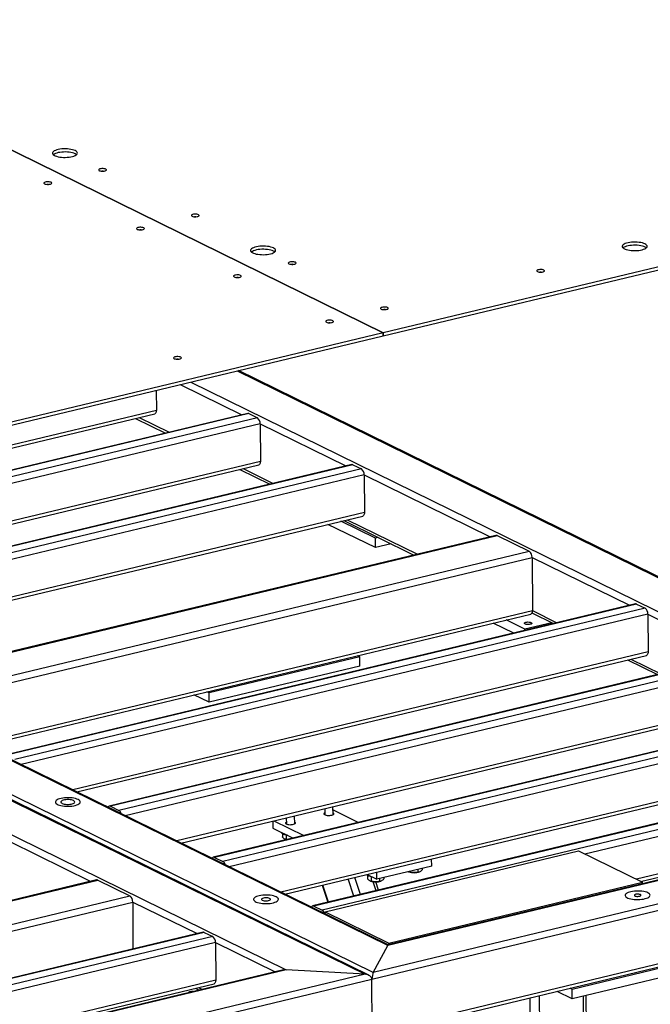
# Model space of a CAD drawing. Header units: millimetres. Extents: x 5 to 589, y 5 to 415.
# Tile 99 of 106: x 540 to 561, y 319 to 353. Entities that reach past the tile are written whole.
import ezdxf

# ---------------------------------------------------------------- set-up
doc = ezdxf.new("R2010")
doc.units = ezdxf.units.MM
doc.layers.add('TRAIT-FORT', color=4, linetype='Continuous', lineweight=25)

msp = doc.modelspace()

# ---------------------------------------------------------------- linework, layer by layer
at = {"layer": 'TRAIT-FORT', "color": 4, "linetype": 'Continuous', "lineweight": 25}
for p, q in [((517.61688, 358.69654), (552.08629, 341.77838)), ((552.08676, 341.77849), (517.61735, 358.69666)), ((578.18547, 348.03502), (552.08676, 341.77849)), ((552.08724, 341.67108), (578.18595, 347.92761)), ((552.08629, 341.77838), (525.98757, 335.52185)), ((525.98805, 335.41444), (552.08677, 341.67097)), ((552.08677, 341.67097), (552.08629, 341.77838)), ((552.08676, 341.77849), (552.08724, 341.67108)), ((552.08724, 341.67108), (552.08676, 341.67131)), ((547.077, 340.47), (576.85413, 325.85488)), ((576.98294, 325.82186), (547.11834, 340.47991)), ((545.11699, 340.00013), (547.23136, 338.96237)), ((545.47813, 340.08671), (574.15152, 326.01332)), ((544.29398, 339.80284), (544.29705, 339.11645)), ((544.29705, 339.11645), (524.54612, 334.38165)), ((524.69004, 334.31101), (544.23962, 338.99755)), ((547.4327, 339.01063), (525.80095, 333.82495)), ((547.47195, 339.00505), (525.84019, 333.81936)), ((547.76411, 338.86165), (526.13236, 333.67596)), ((543.5871, 338.84112), (544.61699, 338.33563)), ((543.70743, 338.86997), (544.73731, 338.36448)), ((547.47195, 339.00505), (547.76411, 338.86165)), ((547.86222, 338.65273), (526.35079, 333.49589)), ((547.86222, 338.65273), (547.86798, 337.36378)), ((547.86222, 338.65273), (550.80229, 337.20969)), ((547.86798, 337.36378), (528.11705, 332.62898)), ((528.26097, 332.55834), (547.81055, 337.24487)), ((551.00363, 337.25796), (529.37188, 332.07228)), ((551.04287, 337.25237), (529.41112, 332.06669)), ((551.04287, 337.25237), (551.33504, 337.10897)), ((551.33504, 337.10897), (529.70329, 331.92329)), ((551.43315, 336.90005), (529.92172, 331.74322)), ((547.15803, 337.08845), (548.18792, 336.58296)), ((547.27836, 337.11729), (548.30824, 336.61181)), ((551.43315, 336.90005), (551.43891, 335.61111)), ((551.43315, 336.90005), (555.75289, 334.77985)), ((551.43891, 335.61111), (531.68798, 330.87631)), ((531.8319, 330.80567), (551.38148, 335.4922)), ((551.81679, 334.40746), (550.1891, 335.20636)), ((551.81535, 334.72969), (550.62922, 335.31187)), ((550.72896, 335.33578), (553.13852, 334.15312)), ((550.84928, 335.36462), (553.25885, 334.18197)), ((552.23761, 320.76), (523.56422, 334.83338)), ((552.25842, 320.77999), (523.60556, 334.84329)), ((555.95424, 334.82812), (534.32248, 329.64244)), ((534.36173, 329.63685), (555.99348, 334.82253)), ((555.99348, 334.82253), (557.09722, 334.2808)), ((551.74248, 319.83498), (521.96535, 334.45009)), ((551.91509, 334.7536), (551.81535, 334.72969)), ((551.81679, 334.40746), (551.81535, 334.72969)), ((552.35665, 334.53688), (551.81679, 334.40746)), ((521.6832, 334.38246), (551.46033, 319.76734)), ((551.58914, 319.73431), (521.72454, 334.39236)), ((535.46547, 329.09511), (557.09722, 334.2808)), ((520.08433, 333.99917), (548.75772, 319.92578)), ((535.6839, 328.91504), (557.19533, 334.07188)), ((557.19533, 334.07188), (557.20349, 332.24587)), ((557.19533, 334.07188), (560.54118, 332.42968)), ((560.74253, 332.47795), (539.11077, 327.29226)), ((560.78177, 332.47236), (539.15002, 327.28668)), ((560.78177, 332.47236), (561.07394, 332.32896)), ((538.1861, 327.68692), (557.20349, 332.24587)), ((538.33002, 327.61628), (557.14606, 332.12697)), ((561.07394, 332.32896), (539.44218, 327.14327)), ((561.17205, 332.12004), (539.66062, 326.9632)), ((557.18803, 332.16555), (557.92682, 331.80295)), ((557.20349, 332.24587), (558.04714, 331.83179)), ((561.17205, 332.12004), (561.1778, 330.83109)), ((561.17205, 332.12004), (564.11211, 330.67701)), ((556.564, 331.47625), (555.86427, 331.81969)), ((556.94936, 331.60864), (556.3044, 331.9252)), ((557.87205, 331.82983), (556.94936, 331.60864)), ((556.94954, 331.56867), (556.94936, 331.60864)), ((561.1778, 330.83109), (541.42688, 326.09629)), ((541.57079, 326.02565), (561.12038, 330.71219)), ((564.31346, 330.72527), (542.6817, 325.53959)), ((564.3527, 330.71969), (542.72095, 325.534)), ((564.64487, 330.57629), (543.01311, 325.3906)), ((551.27899, 330.66433), (546.10618, 329.42427)), ((551.20212, 330.70205), (551.27899, 330.66433)), ((551.28043, 330.34209), (551.27899, 330.66433)), ((560.46786, 330.55576), (561.49774, 330.05028)), ((560.58818, 330.58461), (561.61807, 330.07912)), ((564.74298, 330.36737), (543.23155, 325.21053)), ((551.28043, 330.34209), (546.10762, 329.10203)), ((546.10618, 329.42427), (546.02931, 329.462)), ((546.10762, 329.10203), (546.10618, 329.42427)), ((564.74873, 329.07842), (544.9978, 324.34362)), ((546.10762, 329.10203), (545.58919, 329.35649)), ((545.14172, 324.27298), (564.69131, 328.95952)), ((567.88439, 328.9726), (546.25263, 323.78692)), ((567.92363, 328.96701), (546.29187, 323.78133)), ((568.2158, 328.82361), (546.58404, 323.63793)), ((568.31391, 328.6147), (546.80247, 323.45786)), ((568.31966, 327.32575), (548.56873, 322.59095)), ((548.71265, 322.52031), (568.26224, 327.20684)), ((571.293, 327.2996), (549.66124, 322.11391)), ((571.33224, 327.29401), (549.70049, 322.10833)), ((571.62441, 327.15061), (549.99266, 321.96493)), ((571.72252, 326.94169), (559.01055, 323.89431)), ((574.15152, 326.01332), (552.23761, 320.76)), ((574.05534, 326.00526), (552.2553, 320.77924)), ((577.09331, 325.67978), (551.69951, 319.59224)), ((576.85413, 325.85488), (551.74248, 319.83498)), ((542.72095, 325.534), (543.01311, 325.3906)), ((550.07532, 325.45569), (550.07627, 325.24335)), ((550.36198, 325.24463), (550.36073, 325.52411)), ((550.36123, 325.41266), (551.23839, 324.98213)), ((571.72828, 325.65274), (560.77681, 323.0274)), ((560.92073, 322.95676), (571.67085, 325.53384)), ((548.29558, 325.02904), (548.29668, 324.78387)), ((548.32748, 325.03669), (549.35737, 324.5312)), ((548.7586, 325.14004), (548.75955, 324.9277)), ((549.04526, 324.92898), (549.04401, 325.20846)), ((548.29668, 324.78387), (548.9906, 324.44328)), ((539.26802, 324.31966), (542.04577, 322.95629)), ((548.58941, 324.64019), (548.58942, 324.63706)), ((548.62378, 324.58856), (548.62426, 324.4805)), ((548.71211, 324.40567), (548.72548, 324.4001)), ((548.75319, 324.54364), (548.75385, 324.39607)), ((548.77421, 324.3914), (548.75385, 324.39607)), ((550.09004, 321.91713), (558.78977, 324.00267)), ((558.78977, 324.00267), (560.98102, 322.92717)), ((546.29187, 323.78133), (546.58404, 323.63793)), ((577.10147, 323.85377), (551.70767, 317.76623)), ((551.73438, 317.6675), (576.9599, 323.7147)), ((553.74863, 323.48212), (553.74753, 323.7273)), ((553.74863, 323.48212), (551.86761, 323.03119)), ((552.99213, 323.30077), (552.99224, 323.27772)), ((553.27198, 323.36786), (553.2724, 323.27469)), ((553.42276, 323.404), (553.42297, 323.35608)), ((542.24711, 323.00456), (520.38023, 317.76251)), ((520.41948, 317.75692), (542.28636, 322.99897)), ((542.28636, 322.99897), (543.3901, 322.45724)), ((551.07263, 322.45226), (550.88027, 323.03994)), ((551.30355, 322.50762), (551.11119, 323.0953)), ((551.53164, 323.19609), (551.86761, 323.03119)), ((551.54544, 323.15456), (551.54593, 323.0465)), ((551.63378, 322.97166), (551.64715, 322.96609)), ((551.67486, 323.10963), (551.67552, 322.96207)), ((551.86761, 323.03119), (551.86651, 323.27637)), ((551.95527, 323.05221), (551.95568, 322.95904)), ((552.00571, 322.96769), (552.0169, 322.97247)), ((552.10604, 323.08835), (552.10625, 323.04043)), ((552.99224, 323.27772), (552.9501, 323.28893)), ((552.95049, 323.28731), (552.96387, 323.28174)), ((553.32243, 323.28334), (553.33361, 323.28812)), ((549.98563, 322.82547), (550.17799, 322.23779)), ((550.20417, 322.24407), (550.01181, 322.83175)), ((551.84434, 322.63726), (551.74444, 322.94248)), ((551.92176, 322.65582), (551.82949, 322.93771)), ((552.2813, 320.84162), (560.98102, 322.92717)), ((560.98127, 322.87108), (560.98102, 322.92717)), ((521.52322, 317.21519), (543.3901, 322.45724)), ((521.74165, 317.03511), (543.48821, 322.24832)), ((543.48821, 322.24832), (543.49541, 320.6358)), ((543.48821, 322.24832), (545.69786, 321.16379)), ((549.70049, 322.10833), (549.99266, 321.96493)), ((550.09004, 321.91713), (552.2813, 320.84162)), ((550.09037, 321.8441), (550.09004, 321.91713)), ((545.8992, 321.21205), (524.03232, 315.97)), ((545.93844, 321.20647), (524.07156, 315.96442)), ((546.23061, 321.06307), (524.36373, 315.82102)), ((545.93844, 321.20647), (546.23061, 321.06307)), ((546.32872, 320.85415), (524.58216, 315.64094)), ((546.32872, 320.85415), (546.33448, 319.5652)), ((546.32872, 320.85415), (548.37605, 319.84928)), ((551.74248, 319.83498), (552.23761, 320.76)), ((552.28155, 320.78553), (552.2813, 320.84162)), ((563.74693, 320.49106), (558.57412, 319.251)), ((548.75772, 319.92578), (526.60868, 314.61609)), ((551.46033, 319.76734), (548.75772, 319.92578)), ((563.74837, 320.16882), (558.57556, 318.92877)), ((551.69951, 319.59224), (526.07059, 313.44833)), ((551.46033, 319.76734), (526.11355, 313.69107)), ((548.66154, 319.91772), (526.62637, 314.63533)), ((551.70767, 317.76623), (551.69951, 319.59224)), ((546.33448, 319.5652), (526.34842, 314.77403)), ((526.49234, 314.7034), (546.27705, 319.4463)), ((545.62453, 319.28987), (545.76169, 319.22255)), ((545.74485, 319.31872), (545.88201, 319.2514)), ((558.57412, 319.251), (558.49726, 319.28873)), ((558.57556, 318.92877), (558.57412, 319.251)), ((545.40706, 319.14686), (545.39259, 319.13407)), ((557.18299, 307.82905), (557.13326, 318.96174)), ((557.49787, 308.49941), (557.45079, 319.03786)), ((558.57556, 318.92877), (558.05713, 319.18322)), ((559.00268, 308.86015), (558.9573, 319.02028)), ((559.10159, 308.88386), (559.0562, 319.04399))]:
    msp.add_line(p, q, dxfattribs=at)
at = {"layer": 'TRAIT-FORT', "color": 4, "linetype": 'Continuous', "lineweight": 25, "flags": 128}
for points in [[(541.51131, 348.02815), (541.47001, 348.0454), (541.42141, 348.06027), (541.36665, 348.0724), (541.30702, 348.08151), (541.2439, 348.08739), (541.17879, 348.08989), (541.11321, 348.08897), (541.04869, 348.08465), (540.98675, 348.07701), (540.92883, 348.06625), (540.8763, 348.05262), (540.83039, 348.03643), (540.79217, 348.01806), (540.76254, 347.99795), (540.74219, 347.97656), (540.73161, 347.9544), (540.73103, 347.93199), (540.74048, 347.90985), (540.75972, 347.8885), (540.78832, 347.86845), (540.8256, 347.85015), (540.87068, 347.83405), (540.92251, 347.82051), (540.97987, 347.80986), (541.04142, 347.80234), (541.10572, 347.79813), (541.17127, 347.79734), (541.23651, 347.79997), (541.29993, 347.80597), (541.36003, 347.81519), (541.41542, 347.82743), (541.46478, 347.84238), (541.50697, 347.85971), (541.541, 347.87901), (541.56606, 347.89982), (541.58157, 347.92166), (541.58717, 347.94401), (541.58272, 347.96635), (541.56833, 347.98815), (541.54434, 348.00892), (541.51131, 348.02815)], [(541.51179, 347.92074), (541.47049, 347.93799), (541.42189, 347.95285), (541.36713, 347.96498), (541.3075, 347.97409), (541.24438, 347.97997), (541.17927, 347.98248), (541.11369, 347.98156), (541.04917, 347.97723), (540.98722, 347.9696), (540.92931, 347.95884), (540.87678, 347.9452), (540.83087, 347.92901), (540.79265, 347.91065), (540.76302, 347.89054), (540.76018, 347.88811)], [(541.55753, 347.89168), (541.54482, 347.90151), (541.51179, 347.92074)], [(542.56226, 347.39252), (542.53629, 347.40199), (542.50347, 347.40856), (542.46646, 347.41167), (542.42826, 347.41109), (542.39196, 347.40686), (542.36051, 347.39932), (542.33645, 347.38908), (542.32172, 347.37697), (542.31754, 347.36398), (542.32422, 347.35116), (542.34124, 347.33953), (542.36721, 347.33006), (542.40003, 347.3235), (542.43703, 347.32038), (542.47523, 347.32096), (542.51153, 347.32519), (542.54299, 347.33273), (542.56705, 347.34297), (542.58177, 347.35508), (542.58596, 347.36807), (542.57927, 347.3809), (542.56226, 347.39252)], [(540.68124, 346.94159), (540.65527, 346.95106), (540.62245, 346.95763), (540.58544, 346.96074), (540.54724, 346.96016), (540.51094, 346.95593), (540.47949, 346.94839), (540.45542, 346.93815), (540.4407, 346.92605), (540.43651, 346.91305), (540.4432, 346.90023), (540.46022, 346.8886), (540.48619, 346.87913), (540.519, 346.87257), (540.55601, 346.86945), (540.59421, 346.87003), (540.63051, 346.87426), (540.66196, 346.8818), (540.68603, 346.89204), (540.70075, 346.90415), (540.70494, 346.91714), (540.69825, 346.92997), (540.68124, 346.94159)], [(545.74363, 345.83105), (545.71766, 345.84052), (545.68484, 345.84708), (545.64784, 345.8502), (545.60963, 345.84962), (545.57334, 345.84539), (545.54188, 345.83785), (545.51782, 345.82761), (545.5031, 345.8155), (545.49891, 345.80251), (545.50559, 345.78968), (545.52261, 345.77806), (545.54858, 345.76859), (545.5814, 345.76202), (545.61841, 345.75891), (545.65661, 345.75949), (545.69291, 345.76372), (545.72436, 345.77126), (545.74842, 345.7815), (545.76314, 345.7936), (545.76733, 345.8066), (545.76065, 345.81942), (545.74363, 345.83105)], [(543.86261, 345.38012), (543.83664, 345.38959), (543.80382, 345.39616), (543.76681, 345.39927), (543.72861, 345.39869), (543.69231, 345.39446), (543.66086, 345.38692), (543.6368, 345.37668), (543.62208, 345.36457), (543.61789, 345.35158), (543.62457, 345.33876), (543.64159, 345.32713), (543.66756, 345.31766), (543.70038, 345.3111), (543.73739, 345.30798), (543.77559, 345.30856), (543.81188, 345.31279), (543.84334, 345.32033), (543.8674, 345.33057), (543.88212, 345.34268), (543.88631, 345.35567), (543.87963, 345.36849), (543.86261, 345.38012)], [(548.3137, 344.68942), (548.2724, 344.70667), (548.22381, 344.72153), (548.16905, 344.73367), (548.10941, 344.74278), (548.0463, 344.74866), (547.98119, 344.75116), (547.91561, 344.75024), (547.85108, 344.74592), (547.78914, 344.73828), (547.73123, 344.72752), (547.6787, 344.71389), (547.63278, 344.6977), (547.59457, 344.67933), (547.56494, 344.65922), (547.54459, 344.63783), (547.53401, 344.61567), (547.53343, 344.59326), (547.54287, 344.57112), (547.56212, 344.54977), (547.59072, 344.52972), (547.62799, 344.51142), (547.67307, 344.49532), (547.7249, 344.48178), (547.78227, 344.47113), (547.84382, 344.46361), (547.90812, 344.4594), (547.97366, 344.45861), (548.03891, 344.46124), (548.10232, 344.46724), (548.16243, 344.47646), (548.21781, 344.4887), (548.26718, 344.50365), (548.30937, 344.52098), (548.34339, 344.54028), (548.36845, 344.56109), (548.38396, 344.58292), (548.38956, 344.60527), (548.38511, 344.62762), (548.37073, 344.64942), (548.34674, 344.67019), (548.3137, 344.68942)], [(548.31418, 344.58201), (548.27288, 344.59926), (548.22429, 344.61412), (548.16953, 344.62625), (548.10989, 344.63536), (548.04678, 344.64124), (547.98167, 344.64375), (547.91608, 344.64283), (547.85156, 344.6385), (547.78962, 344.63087), (547.73171, 344.62011), (547.67918, 344.60647), (547.63326, 344.59028), (547.59505, 344.57192), (547.56542, 344.5518), (547.56257, 344.54938)], [(548.35993, 344.55295), (548.34721, 344.56277), (548.31418, 344.58201)], [(561.07044, 344.82829), (561.02914, 344.84554), (560.98054, 344.86041), (560.92578, 344.87254), (560.86615, 344.88165), (560.80304, 344.88753), (560.73792, 344.89004), (560.67234, 344.88912), (560.60782, 344.88479), (560.54588, 344.87715), (560.48796, 344.86639), (560.43543, 344.85276), (560.38952, 344.83657), (560.3513, 344.8182), (560.32167, 344.79809), (560.30133, 344.7767), (560.29074, 344.75455), (560.29016, 344.73213), (560.29961, 344.70999), (560.31886, 344.68865), (560.34745, 344.66859), (560.38473, 344.65029), (560.42981, 344.63419), (560.48164, 344.62065), (560.539, 344.61), (560.60056, 344.60248), (560.66486, 344.59828), (560.7304, 344.59748), (560.79564, 344.60011), (560.85906, 344.60611), (560.91916, 344.61533), (560.97455, 344.62757), (561.02391, 344.64253), (561.0661, 344.65986), (561.10013, 344.67915), (561.12519, 344.69996), (561.1407, 344.7218), (561.1463, 344.74415), (561.14185, 344.76649), (561.12746, 344.7883), (561.10347, 344.80906), (561.07044, 344.82829)], [(561.07092, 344.72088), (561.02962, 344.73813), (560.98102, 344.753), (560.92626, 344.76513), (560.86663, 344.77424), (560.80352, 344.78012), (560.7384, 344.78262), (560.67282, 344.7817), (560.6083, 344.77738), (560.54636, 344.76974), (560.48844, 344.75898), (560.43591, 344.74535), (560.39, 344.72916), (560.35178, 344.71079), (560.32215, 344.69068), (560.31931, 344.68826)], [(561.11666, 344.69182), (561.10395, 344.70165), (561.07092, 344.72088)], [(549.07109, 344.19787), (549.04512, 344.20735), (549.0123, 344.21391), (548.97529, 344.21703), (548.93709, 344.21645), (548.90079, 344.21221), (548.86934, 344.20467), (548.84528, 344.19444), (548.83055, 344.18233), (548.82637, 344.16934), (548.83305, 344.15651), (548.85007, 344.14489), (548.87604, 344.13541), (548.90886, 344.12885), (548.94586, 344.12574), (548.98406, 344.12632), (549.02036, 344.13055), (549.05182, 344.13809), (549.07588, 344.14833), (549.0906, 344.16043), (549.09479, 344.17343), (549.0881, 344.18625), (549.07109, 344.19787)], [(557.59714, 343.92952), (557.57117, 343.93899), (557.53836, 343.94556), (557.50135, 343.94867), (557.46315, 343.94809), (557.42685, 343.94386), (557.39539, 343.93632), (557.37133, 343.92608), (557.35661, 343.91397), (557.35242, 343.90098), (557.35911, 343.88816), (557.37612, 343.87653), (557.40209, 343.86706), (557.43491, 343.8605), (557.47192, 343.85738), (557.51012, 343.85796), (557.54642, 343.86219), (557.57787, 343.86973), (557.60193, 343.87997), (557.61666, 343.89208), (557.62084, 343.90507), (557.61416, 343.9179), (557.59714, 343.92952)], [(547.19007, 343.74695), (547.1641, 343.75642), (547.13128, 343.76298), (547.09427, 343.7661), (547.05607, 343.76552), (547.01977, 343.76129), (546.98832, 343.75375), (546.96425, 343.74351), (546.94953, 343.7314), (546.94534, 343.71841), (546.95203, 343.70558), (546.96905, 343.69396), (546.99501, 343.68449), (547.02783, 343.67792), (547.06484, 343.67481), (547.10304, 343.67539), (547.13934, 343.67962), (547.17079, 343.68716), (547.19486, 343.6974), (547.20958, 343.7095), (547.21377, 343.7225), (547.20708, 343.73532), (547.19007, 343.74695)], [(552.23623, 342.64437), (552.21026, 342.65385), (552.17744, 342.66041), (552.14043, 342.66352), (552.10223, 342.66294), (552.06594, 342.65871), (552.03448, 342.65117), (552.01042, 342.64093), (551.9957, 342.62883), (551.99151, 342.61583), (551.99819, 342.60301), (552.01521, 342.59139), (552.04118, 342.58191), (552.074, 342.57535), (552.11101, 342.57223), (552.14921, 342.57281), (552.1855, 342.57704), (552.21696, 342.58459), (552.24102, 342.59482), (552.25574, 342.60693), (552.25993, 342.61992), (552.25325, 342.63275), (552.23623, 342.64437)], [(550.35521, 342.19344), (550.32924, 342.20292), (550.29642, 342.20948), (550.25941, 342.21259), (550.22121, 342.21201), (550.18491, 342.20778), (550.15346, 342.20024), (550.1294, 342.19), (550.11467, 342.1779), (550.11049, 342.16491), (550.11717, 342.15208), (550.13419, 342.14046), (550.16016, 342.13098), (550.19297, 342.12442), (550.22998, 342.1213), (550.26818, 342.12188), (550.30448, 342.12612), (550.33594, 342.13366), (550.36, 342.14389), (550.37472, 342.156), (550.37891, 342.16899), (550.37222, 342.18182), (550.35521, 342.19344)], [(545.13537, 340.94211), (545.1094, 340.95159), (545.07658, 340.95815), (545.03957, 340.96127), (545.00137, 340.96069), (544.96508, 340.95645), (544.93362, 340.94891), (544.90956, 340.93867), (544.89484, 340.92657), (544.89065, 340.91358), (544.89733, 340.90075), (544.91435, 340.88913), (544.94032, 340.87965), (544.97314, 340.87309), (545.01015, 340.86997), (545.04835, 340.87056), (545.08465, 340.87479), (545.1161, 340.88233), (545.14016, 340.89257), (545.15488, 340.90467), (545.15907, 340.91766), (545.15239, 340.93049), (545.13537, 340.94211)], [(544.29705, 339.11645), (544.29532, 339.08594), (544.28991, 339.05843), (544.28104, 339.035), (544.26903, 339.01652), (544.25437, 339.00373), (544.23962, 338.99755)], [(547.86798, 337.36378), (547.86625, 337.33327), (547.86084, 337.30576), (547.85197, 337.28232), (547.83996, 337.26385), (547.82529, 337.25106), (547.81055, 337.24487)], [(551.43891, 335.61111), (551.43718, 335.58059), (551.43177, 335.55309), (551.42289, 335.52965), (551.41089, 335.51118), (551.39622, 335.49839), (551.38148, 335.4922)], [(557.20349, 332.24587), (557.20176, 332.21536), (557.19635, 332.18785), (557.18747, 332.16441), (557.17547, 332.14594), (557.1608, 332.13315), (557.14606, 332.12697)], [(556.98554, 331.84854), (557.01831, 331.85423), (557.05434, 331.85656), (557.09071, 331.85533), (557.12448, 331.85065), (557.15292, 331.8429), (557.17371, 331.83269), (557.18517, 331.82087), (557.18638, 331.80838), (557.17723, 331.79624), (557.15847, 331.78543), (557.13162, 331.77684), (557.09886, 331.77114), (557.06282, 331.76881), (557.02645, 331.77004), (556.99268, 331.77472), (556.96425, 331.78248), (556.94346, 331.79268), (556.93199, 331.80451), (556.93079, 331.81699), (556.93993, 331.82913), (556.95869, 331.83994), (556.98554, 331.84854)], [(561.1778, 330.83109), (561.17607, 330.80058), (561.17067, 330.77307), (561.16179, 330.74964), (561.14979, 330.73117), (561.13512, 330.71837), (561.12038, 330.71219)], [(541.61076, 325.76413), (541.56946, 325.78138), (541.52086, 325.79624), (541.4661, 325.80837), (541.40647, 325.81749), (541.34336, 325.82336), (541.27825, 325.82587), (541.21266, 325.82495), (541.14814, 325.82062), (541.0862, 325.81299), (541.02828, 325.80223), (540.97575, 325.78859), (540.92984, 325.7724), (540.89162, 325.75404), (540.86199, 325.73393), (540.84165, 325.71254), (540.83106, 325.69038), (540.83049, 325.66797), (540.83993, 325.64583), (540.85918, 325.62448), (540.88777, 325.60443), (540.92505, 325.58613), (540.97013, 325.57003), (541.02196, 325.55649), (541.07932, 325.54584), (541.14088, 325.53832), (541.20518, 325.53411), (541.27072, 325.53332), (541.33596, 325.53595), (541.39938, 325.54195), (541.45949, 325.55117), (541.51487, 325.56341), (541.56424, 325.57836), (541.60643, 325.59569), (541.64045, 325.61499), (541.66551, 325.6358), (541.68102, 325.65763), (541.68662, 325.67998), (541.68217, 325.70232), (541.66778, 325.72413), (541.64379, 325.7449), (541.61076, 325.76413)], [(541.61076, 325.76413), (541.56946, 325.78138), (541.52086, 325.79624), (541.4661, 325.80837), (541.40647, 325.81749), (541.34336, 325.82336), (541.27825, 325.82587), (541.21266, 325.82495), (541.14814, 325.82062), (541.0862, 325.81299), (541.02828, 325.80223), (540.97575, 325.78859), (540.92984, 325.7724), (540.89162, 325.75404), (540.86199, 325.73393), (540.84165, 325.71254), (540.83106, 325.69038), (540.83049, 325.66797), (540.83993, 325.64583), (540.85918, 325.62448), (540.88777, 325.60443), (540.92505, 325.58613), (540.97013, 325.57003), (541.02196, 325.55649), (541.07932, 325.54584), (541.14088, 325.53832), (541.20518, 325.53411), (541.27072, 325.53332), (541.33596, 325.53595), (541.39938, 325.54195), (541.45949, 325.55117), (541.51487, 325.56341), (541.56424, 325.57836), (541.60643, 325.59569), (541.64045, 325.61499), (541.66551, 325.6358), (541.68102, 325.65763), (541.68662, 325.67998), (541.68217, 325.70232), (541.66778, 325.72413), (541.64379, 325.7449), (541.61076, 325.76413)], [(541.45402, 325.72655), (541.42161, 325.73933), (541.38206, 325.7495), (541.33709, 325.75661), (541.28866, 325.76035), (541.2389, 325.76056), (541.18997, 325.75724), (541.14402, 325.75052), (541.10306, 325.7407), (541.06887, 325.72821), (541.04295, 325.71359), (541.02643, 325.69749), (541.02003, 325.6806), (541.02404, 325.66367), (541.03828, 325.64744), (541.06212, 325.63261), (541.09452, 325.61983), (541.13408, 325.60966), (541.17905, 325.60255), (541.22748, 325.59881), (541.27724, 325.59859), (541.32616, 325.60192), (541.37211, 325.60864), (541.41308, 325.61846), (541.44727, 325.63095), (541.47319, 325.64557), (541.48971, 325.66167), (541.4961, 325.67856), (541.4921, 325.69549), (541.47786, 325.71172), (541.45402, 325.72655)], [(548.75926, 324.99243), (548.75407, 324.98955), (548.7373, 324.97598), (548.73089, 324.96144), (548.73524, 324.94685), (548.75009, 324.93314), (548.7745, 324.92116), (548.80694, 324.91166), (548.84537, 324.90525), (548.88738, 324.90231), (548.93032, 324.90305), (548.97149, 324.90741), (549.00832, 324.91512), (549.03848, 324.92569), (549.06008, 324.93846), (549.07177, 324.95263), (549.07281, 324.96731), (549.06313, 324.98157), (549.04334, 324.99452), (549.04334, 324.99452)], [(550.07598, 325.30808), (550.07079, 325.3052), (550.05401, 325.29163), (550.0476, 325.27709), (550.05196, 325.2625), (550.06681, 325.24879), (550.09122, 325.23681), (550.12366, 325.22731), (550.16209, 325.2209), (550.20409, 325.21796), (550.24703, 325.2187), (550.28821, 325.22306), (550.32503, 325.23077), (550.3552, 325.24134), (550.3768, 325.25411), (550.38849, 325.26828), (550.38952, 325.28296), (550.37984, 325.29722), (550.36005, 325.31017), (550.36005, 325.31017)], [(548.80027, 324.53669), (548.75753, 324.54286), (548.7102, 324.55312), (548.66909, 324.56611), (548.63552, 324.58144), (548.61057, 324.59859), (548.59504, 324.61703), (548.58943, 324.63616), (548.58942, 324.63706)], [(551.72194, 323.10269), (551.6792, 323.10886), (551.63187, 323.11911), (551.59076, 323.13211), (551.55719, 323.14743), (551.53224, 323.16459), (551.51671, 323.18303), (551.51294, 323.19161)], [(561.16989, 322.56427), (561.12859, 322.58152), (561.07999, 322.59639), (561.02524, 322.60852), (560.9656, 322.61763), (560.90249, 322.62351), (560.83738, 322.62601), (560.77179, 322.62509), (560.70727, 322.62077), (560.64533, 322.61313), (560.58741, 322.60237), (560.53489, 322.58874), (560.48897, 322.57255), (560.45075, 322.55418), (560.42112, 322.53407), (560.40078, 322.51268), (560.39019, 322.49052), (560.38962, 322.46811), (560.39906, 322.44597), (560.41831, 322.42462), (560.4469, 322.40457), (560.48418, 322.38627), (560.52926, 322.37017), (560.58109, 322.35663), (560.63845, 322.34598), (560.70001, 322.33846), (560.76431, 322.33425), (560.82985, 322.33346), (560.89509, 322.33609), (560.95851, 322.34209), (561.01862, 322.35131), (561.074, 322.36355), (561.12337, 322.3785), (561.16556, 322.39583), (561.19958, 322.41513), (561.22464, 322.43594), (561.24015, 322.45778), (561.24575, 322.48013), (561.2413, 322.50247), (561.22691, 322.52427), (561.20292, 322.54504), (561.16989, 322.56427)], [(561.16989, 322.56427), (561.12859, 322.58152), (561.07999, 322.59639), (561.02524, 322.60852), (560.9656, 322.61763), (560.90249, 322.62351), (560.83738, 322.62601), (560.77179, 322.62509), (560.70727, 322.62077), (560.64533, 322.61313), (560.58741, 322.60237), (560.53489, 322.58874), (560.48897, 322.57255), (560.45075, 322.55418), (560.42112, 322.53407), (560.40078, 322.51268), (560.39019, 322.49052), (560.38962, 322.46811), (560.39906, 322.44597), (560.41831, 322.42462), (560.4469, 322.40457), (560.48418, 322.38627), (560.52926, 322.37017), (560.58109, 322.35663), (560.63845, 322.34598), (560.70001, 322.33846), (560.76431, 322.33425), (560.82985, 322.33346), (560.89509, 322.33609), (560.95851, 322.34209), (561.01862, 322.35131), (561.074, 322.36355), (561.12337, 322.3785), (561.16556, 322.39583), (561.19958, 322.41513), (561.22464, 322.43594), (561.24015, 322.45778), (561.24575, 322.48013), (561.2413, 322.50247), (561.22691, 322.52427), (561.20292, 322.54504), (561.16989, 322.56427)], [(548.41316, 322.4254), (548.37186, 322.44265), (548.32326, 322.45751), (548.2685, 322.46964), (548.20887, 322.47875), (548.14575, 322.48463), (548.08064, 322.48714), (548.01506, 322.48622), (547.95054, 322.48189), (547.88859, 322.47426), (547.83068, 322.4635), (547.77815, 322.44986), (547.73224, 322.43367), (547.69402, 322.41531), (547.66439, 322.39519), (547.64404, 322.37381), (547.63346, 322.35165), (547.63288, 322.32924), (547.64233, 322.3071), (547.66157, 322.28575), (547.69017, 322.2657), (547.72745, 322.2474), (547.77253, 322.23129), (547.82436, 322.21776), (547.88172, 322.20711), (547.94327, 322.19959), (548.00757, 322.19538), (548.07312, 322.19459), (548.13836, 322.19722), (548.20178, 322.20322), (548.26188, 322.21244), (548.31727, 322.22467), (548.36663, 322.23963), (548.40882, 322.25696), (548.44285, 322.27626), (548.46791, 322.29707), (548.48342, 322.3189), (548.48902, 322.34125), (548.48457, 322.36359), (548.47018, 322.3854), (548.44619, 322.40617), (548.41316, 322.4254)], [(548.41316, 322.4254), (548.37186, 322.44265), (548.32326, 322.45751), (548.2685, 322.46964), (548.20887, 322.47875), (548.14575, 322.48463), (548.08064, 322.48714), (548.01506, 322.48622), (547.95054, 322.48189), (547.88859, 322.47426), (547.83068, 322.4635), (547.77815, 322.44986), (547.73224, 322.43367), (547.69402, 322.41531), (547.66439, 322.39519), (547.64404, 322.37381), (547.63346, 322.35165), (547.63288, 322.32924), (547.64233, 322.3071), (547.66157, 322.28575), (547.69017, 322.2657), (547.72745, 322.2474), (547.77253, 322.23129), (547.82436, 322.21776), (547.88172, 322.20711), (547.94327, 322.19959), (548.00757, 322.19538), (548.07312, 322.19459), (548.13836, 322.19722), (548.20178, 322.20322), (548.26188, 322.21244), (548.31727, 322.22467), (548.36663, 322.23963), (548.40882, 322.25696), (548.44285, 322.27626), (548.46791, 322.29707), (548.48342, 322.3189), (548.48902, 322.34125), (548.48457, 322.36359), (548.47018, 322.3854), (548.44619, 322.40617), (548.41316, 322.4254)], [(548.18645, 322.37105), (548.15965, 322.38107), (548.12608, 322.38835), (548.08805, 322.39239), (548.04814, 322.39292), (548.00906, 322.3899), (547.97349, 322.38354), (547.94385, 322.37426), (547.92215, 322.36272), (547.90988, 322.34968), (547.90787, 322.33604), (547.91626, 322.32272), (547.93448, 322.31065), (547.96128, 322.30063), (547.99484, 322.29335), (548.03288, 322.28931), (548.07279, 322.28878), (548.11186, 322.2918), (548.14743, 322.29816), (548.17708, 322.30743), (548.19878, 322.31898), (548.21105, 322.33202), (548.21306, 322.34566), (548.20467, 322.35897), (548.18645, 322.37105)], [(560.91052, 322.50209), (560.88738, 322.51042), (560.85801, 322.51602), (560.82502, 322.51839), (560.79133, 322.51733), (560.75993, 322.51292), (560.73363, 322.50557), (560.71475, 322.49592), (560.70498, 322.48483), (560.70517, 322.47328), (560.71532, 322.46231), (560.73453, 322.45289), (560.76107, 322.44585), (560.79261, 322.44182), (560.82633, 322.44115), (560.85924, 322.44392), (560.88841, 322.44986), (560.91126, 322.45846), (560.92575, 322.46895), (560.93059, 322.48039), (560.92536, 322.49178), (560.91052, 322.50209)], [(546.33448, 319.5652), (546.33275, 319.53469), (546.32734, 319.50718), (546.31846, 319.48374), (546.30646, 319.46527), (546.29179, 319.45248), (546.27705, 319.4463)], [(545.46481, 319.16911), (545.43522, 319.16163), (545.4133, 319.15152), (545.40101, 319.13969), (545.3993, 319.13568)]]:
    msp.add_lwpolyline(points, dxfattribs=at)
at = {"layer": 'TRAIT-FORT', "color": 4, "linetype": 'Continuous', "lineweight": 25}
for centre, radius, start, end in [((542.45275, 347.14108), 0.18113, 82.960209, 97.551717), ((540.57173, 346.68987), 0.1814, 83.152455, 97.35942), ((545.63413, 345.57969), 0.18105, 82.905909, 97.606032), ((543.7531, 345.1285), 0.18131, 83.084142, 97.427751), ((548.96158, 343.94672), 0.18085, 82.76996, 97.742018), ((547.08056, 343.495), 0.18163, 83.311527, 97.200307), ((557.48764, 343.67755), 0.18165, 83.330382, 97.181445), ((552.12672, 342.39287), 0.18119, 83.002814, 97.509102), ((550.2457, 341.94191), 0.18122, 83.026781, 97.485128), ((545.02587, 340.6906), 0.1812, 83.010325, 97.501588), ((547.44493, 338.9559), 0.05608, 61.202059, 102.592934), ((547.6177, 338.66539), 0.24485, 357.034558, 53.27519), ((551.01586, 337.20323), 0.05608, 61.202059, 102.592934), ((551.18863, 336.91272), 0.24485, 357.034558, 53.27519), ((555.96646, 334.77339), 0.05608, 61.202059, 102.592934), ((556.95081, 334.08455), 0.24485, 357.034558, 53.27519), ((560.75476, 332.42321), 0.05608, 61.202059, 102.592934), ((560.92752, 332.13271), 0.24485, 357.034558, 53.27519), ((542.69566, 325.47979), 0.05982, 64.997782, 159.230075), ((542.9026, 325.2244), 0.19959, 15.446253, 56.378195), ((548.83305, 324.66312), 0.28417, 247.757054, 255.311482), ((546.26659, 323.72712), 0.05982, 64.997782, 159.230075), ((546.47352, 323.47173), 0.19959, 15.446253, 56.378195), ((542.25934, 322.94983), 0.05608, 61.202059, 102.592934), ((551.82421, 323.46438), 0.52881, 250.438421, 290.073456), ((553.14093, 323.78003), 0.52881, 250.438421, 290.073456), ((543.24369, 322.26099), 0.24485, 357.034558, 53.27519), ((549.67521, 322.05411), 0.05982, 64.997782, 159.230075), ((549.88214, 321.79872), 0.19959, 15.446253, 56.378195), ((545.91143, 321.15732), 0.05608, 61.202059, 102.592934), ((546.0842, 320.86682), 0.24485, 357.034558, 53.27519), ((545.52322, 318.83023), 0.34388, 84.883445, 99.778)]:
    msp.add_arc(centre, radius, start, end, dxfattribs=at)
for centre, major_axis, ratio, start_param, end_param in [((552.23833, 320.59888), (0.02003, 0.18056), 0.21505585, 0.07732012, 0.49275523), ((552.23833, 320.59888), (0.02003, 0.18056), 0.21505585, 0.07732012, 0.49275523), ((548.75844, 319.76466), (0.23781, -0.02638), 0.67094711, 1.64811645, 2.06355155), ((548.75844, 319.76466), (0.23781, -0.02638), 0.67094711, 1.64811645, 2.06355155), ((551.46105, 319.60622), (0.23781, -0.02638), 0.67094711, 0.07732012, 1.64811645), ((551.46105, 319.60622), (0.23781, -0.02638), 0.67094711, 0.07732012, 1.64811645), ((551.7432, 319.67386), (0.02003, 0.18056), 0.21505585, 0.49275523, 2.06355155), ((551.7432, 319.67386), (0.02003, 0.18056), 0.21505585, 0.49275523, 2.06355155)]:
    msp.add_ellipse(centre, major_axis=major_axis, ratio=ratio, start_param=start_param, end_param=end_param, dxfattribs=at)
for points, knots in [([(548.75385, 324.39607), (548.7374, 324.39866), (548.71019, 324.40294), (548.67063, 324.42995), (548.64398, 324.45666), (548.62864, 324.47521), (548.62426, 324.4805)], [0, 0, 0, 0, 0.38554949, 0.63764185, 0.89654625, 1, 1, 1, 1]), ([(553.2724, 323.27469), (553.28549, 323.27587), (553.31197, 323.27824), (553.35113, 323.29505), (553.38852, 323.32167), (553.41142, 323.34454), (553.42297, 323.35608)], [0, 0, 0, 0, 0.26460494, 0.53494775, 0.76534313, 1, 1, 1, 1]), ([(551.67552, 322.96207), (551.65907, 322.96466), (551.63186, 322.96893), (551.5923, 322.99595), (551.56565, 323.02265), (551.55031, 323.0412), (551.54593, 323.0465)], [0, 0, 0, 0, 0.38554949, 0.63764185, 0.89654625, 1, 1, 1, 1]), ([(551.95568, 322.95904), (551.93139, 322.95341), (551.88229, 322.94204), (551.80947, 322.93847), (551.73981, 322.94562), (551.69708, 322.95655), (551.67552, 322.96207)], [0, 0, 0, 0, 0.26460494, 0.53494775, 0.76534313, 1, 1, 1, 1]), ([(551.95568, 322.95904), (551.96878, 322.96022), (551.99525, 322.96259), (552.03442, 322.9794), (552.07181, 323.00602), (552.0947, 323.02889), (552.10625, 323.04043)], [0, 0, 0, 0, 0.26460494, 0.53494775, 0.76534313, 1, 1, 1, 1]), ([(553.2724, 323.27469), (553.24811, 323.26906), (553.199, 323.25769), (553.12618, 323.25412), (553.05653, 323.26127), (553.0138, 323.2722), (552.99224, 323.27772)], [0, 0, 0, 0, 0.26460494, 0.53494775, 0.76534313, 1, 1, 1, 1])]:
    msp.add_open_spline(points, degree=3, knots=knots, dxfattribs=at)

doc.saveas('drawing.dxf')
